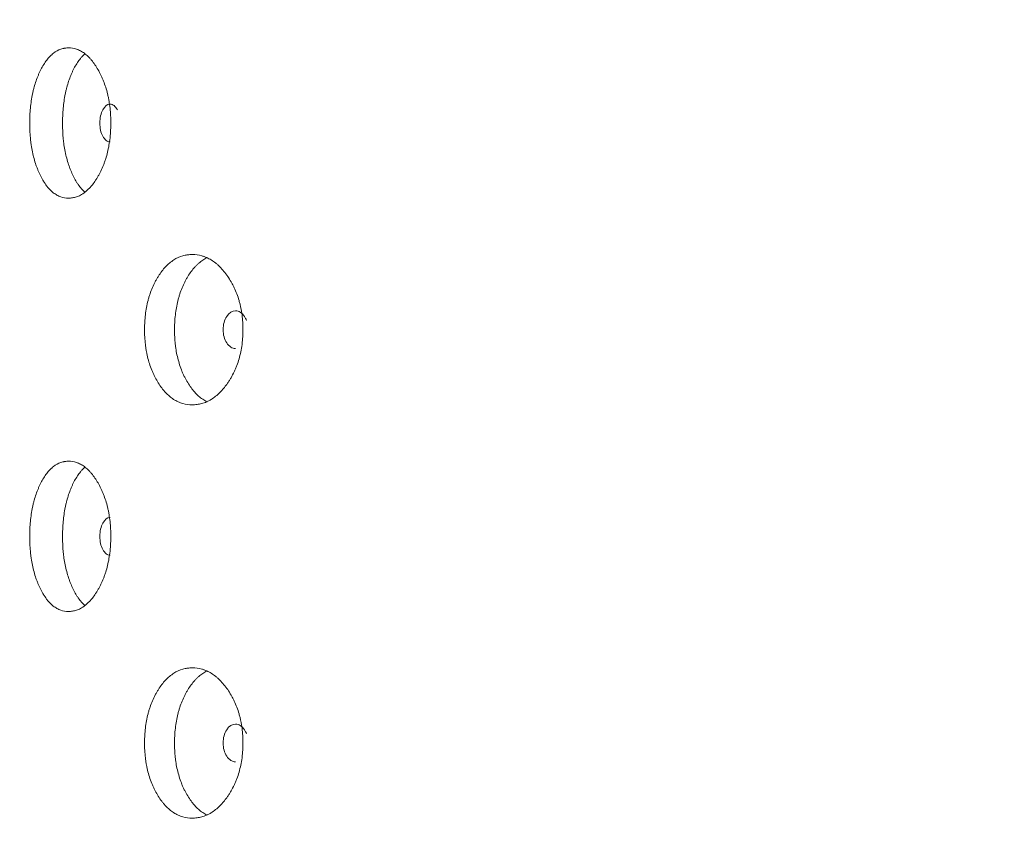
# Model space of a CAD drawing. Header units: millimetres. Extents: x 4 to 1188, y 1 to 840.
# Tile 115 of 203: x 541.22 to 548.71, y 397.43 to 403.72. Entities that reach past the tile are written whole.
import ezdxf

# ---------------------------------------------------------------- set-up
doc = ezdxf.new("R2010")
doc.units = ezdxf.units.MM
doc.layers.add('1', color=7, linetype='Continuous')
doc.styles.add('Arial Unicode MS', font='Arial Unicode MS')
doc.dimstyles.get("Standard").update_dxf_attribs({"dimtxt": 0.18, "dimasz": 0.18, "dimexe": 0.18, "dimexo": 0.0625, "dimgap": 0.09, "dimtad": 0, "dimtih": 1, "dimtoh": 1, "dimdec": 4, "dimzin": 0, "dimdsep": 46, "dimtxsty": 'Standard', "dimcen": 0.09, "dimadec": 0, "dimazin": 0, "dimtfac": 1, "dimtdec": 4, "dimtofl": 0, "dimtmove": 0, "dimatfit": 3, "dimfxl": 0, "dimtolj": 1, "dimtzin": 0, "dimarcsym": 0})

# ---------------------------------------------------------------- blocks, each defined once
blk = doc.blocks.new('_U0')
at = {"layer": '1', "color": 18, "lineweight": 35}
for p, q in [((547.7058, 423.5025), (522.8581, 423.5025)), ((524.8581, 282.0239), (524.8581, 423.5025)), ((539.5685, 282.0239), (522.8581, 282.0239))]:
    blk.add_line(p, q, dxfattribs=at)
at = {"layer": '1', "color": 18, "lineweight": 70}
for points in [[(524.8581, 423.5025), (525.634, 420.0025), (524.0821, 420.0025)], [(524.8581, 282.0239), (524.0821, 285.5239), (525.634, 285.5239)]]:
    blk.add_solid(points, dxfattribs=at)
at = {"layer": '1', "color": 18, "linetype": 'Continuous', "lineweight": 13, "insert": (524.1033, 347.4111), "char_height": 5, "attachment_point": 7, "rotation": 90, "line_spacing_factor": 1.047437, "style": 'Arial Unicode MS'}
blk.add_mtext('\\fArial Unicode MS|b0|i0;\\W1.0000;990', dxfattribs=at)

msp = doc.modelspace()

# ---------------------------------------------------------------- linework, layer by layer
at = {"layer": '1', "color": 154, "linetype": 'Continuous', "lineweight": 13}
for points, knots in [([(541.9164, 402.931), (541.9164, 402.9286), (541.9163, 402.9262), (541.9163, 402.9214), (541.9163, 402.9143), (541.9159, 402.8976), (541.915, 402.8739), (541.9138, 402.855), (541.9126, 402.8408), (541.9122, 402.8361), (541.9113, 402.8267), (541.9108, 402.822), (541.9062, 402.7802), (541.9, 402.7443), (541.8874, 402.6924), (541.8826, 402.6755), (541.876, 402.6547), (541.8747, 402.6506), (541.8719, 402.6424), (541.8677, 402.6302), (541.8632, 402.6184), (541.8539, 402.5952), (541.8474, 402.5804), (541.837, 402.559), (541.8334, 402.552), (541.8262, 402.5382), (541.8224, 402.5315), (541.8148, 402.5183), (541.8109, 402.5118), (541.805, 402.5023), (541.803, 402.4991), (541.7989, 402.493), (541.7969, 402.4899), (541.7867, 402.475), (541.7782, 402.4638), (541.7522, 402.4325), (541.7339, 402.4148), (541.7121, 402.3988), (541.7097, 402.3971), (541.7048, 402.3938), (541.6975, 402.389), (541.6901, 402.3848), (541.6754, 402.377), (541.6655, 402.3728), (541.6455, 402.3661), (541.6355, 402.3637), (541.6204, 402.3612), (541.6154, 402.3606), (541.6078, 402.36), (541.6053, 402.3599), (541.6002, 402.3597), (541.5977, 402.3596), (541.575, 402.3597), (541.5552, 402.3628), (541.5262, 402.3731), (541.5166, 402.3774), (541.4976, 402.388), (541.4883, 402.3942), (541.4615, 402.4155), (541.4404, 402.4376), (541.4209, 402.4649), (541.4132, 402.4762), (541.4094, 402.4821), (541.3983, 402.5001), (541.3912, 402.5128), (541.3777, 402.5392), (541.3713, 402.5529), (541.3621, 402.5745), (541.3576, 402.5855), (541.3534, 402.5968), (541.3506, 402.6045), (541.3492, 402.6084), (541.337, 402.6434), (541.328, 402.6763), (541.3173, 402.7281), (541.3134, 402.7502), (541.3102, 402.773), (541.3089, 402.7822), (541.3084, 402.7868), (541.3067, 402.8007), (541.3057, 402.81), (541.3015, 402.8565), (541.2995, 402.9035), (541.3001, 402.9509), (541.3005, 402.9699), (541.3009, 402.9794), (541.3022, 403.0077), (541.3035, 403.0264), (541.3087, 403.0818), (541.314, 403.1178), (541.3222, 403.1573), (541.3232, 403.1616), (541.3251, 403.1703), (541.3282, 403.1832), (541.3314, 403.1957), (541.3382, 403.2203), (541.3432, 403.2362), (541.3538, 403.2669), (541.3596, 403.2817), (541.3688, 403.3032), (541.3719, 403.3102), (541.3768, 403.3206), (541.3784, 403.324), (541.3818, 403.3308), (541.3834, 403.3342), (541.3987, 403.3639), (541.4134, 403.3878), (541.4372, 403.4192), (541.4455, 403.4289), (541.4563, 403.44), (541.4584, 403.4422), (541.4628, 403.4464), (541.465, 403.4485), (541.4716, 403.4544), (541.476, 403.4582), (541.4984, 403.4757), (541.5171, 403.4859), (541.5413, 403.4943), (541.5486, 403.4965), (541.556, 403.4982), (541.561, 403.4992), (541.5635, 403.4997), (541.576, 403.5017), (541.586, 403.5025), (541.616, 403.5025), (541.6361, 403.4994), (541.6588, 403.4917), (541.6614, 403.4908), (541.6664, 403.4888), (541.6739, 403.4857), (541.6912, 403.4773), (541.7153, 403.462), (541.7387, 403.4422), (541.7545, 403.4259), (541.7612, 403.4185), (541.7657, 403.4134), (541.7679, 403.4108), (541.7876, 403.387), (541.8039, 403.363), (541.8266, 403.3234), (541.8339, 403.3096), (541.8426, 403.2916), (541.8444, 403.2879), (541.8478, 403.2806), (541.8528, 403.2694), (541.8575, 403.2581), (541.8728, 403.2195), (541.8833, 403.1868), (541.8938, 403.1432), (541.8958, 403.1344), (541.8995, 403.1164), (541.9012, 403.1074), (541.9059, 403.0802), (541.9084, 403.0619), (541.9144, 403.0066), (541.9163, 402.9691), (541.9164, 402.931)], [0, 0, 0, 0, 0.001953, 0.001953, 0.003906, 0.007812, 0.015625, 0.023437, 0.023437, 0.027344, 0.027344, 0.03125, 0.03125, 0.0625, 0.0625, 0.078125, 0.078125, 0.082031, 0.082031, 0.085937, 0.09375, 0.09375, 0.109375, 0.109375, 0.117187, 0.117187, 0.125, 0.125, 0.132812, 0.132812, 0.136719, 0.136719, 0.140625, 0.140625, 0.15625, 0.15625, 0.1875, 0.1875, 0.191406, 0.191406, 0.195312, 0.203125, 0.203125, 0.21875, 0.21875, 0.234375, 0.234375, 0.242187, 0.242187, 0.246094, 0.246094, 0.25, 0.25, 0.28125, 0.28125, 0.296875, 0.296875, 0.3125, 0.3125, 0.34375, 0.351562, 0.351562, 0.359375, 0.359375, 0.375, 0.375, 0.390625, 0.390625, 0.398437, 0.402344, 0.402344, 0.40625, 0.40625, 0.4375, 0.4375, 0.453125, 0.457031, 0.457031, 0.460937, 0.460937, 0.46875, 0.46875, 0.5, 0.507812, 0.507812, 0.515625, 0.515625, 0.53125, 0.53125, 0.5625, 0.5625, 0.566406, 0.566406, 0.570312, 0.578125, 0.578125, 0.59375, 0.59375, 0.609375, 0.609375, 0.617187, 0.617187, 0.621094, 0.621094, 0.625, 0.625, 0.65625, 0.65625, 0.671875, 0.671875, 0.675781, 0.675781, 0.679687, 0.679687, 0.6875, 0.6875, 0.71875, 0.71875, 0.726562, 0.730469, 0.730469, 0.734375, 0.734375, 0.75, 0.75, 0.78125, 0.78125, 0.785156, 0.785156, 0.789062, 0.796875, 0.8125, 0.828125, 0.835937, 0.839844, 0.839844, 0.84375, 0.84375, 0.875, 0.875, 0.890625, 0.890625, 0.894531, 0.894531, 0.898437, 0.90625, 0.90625, 0.9375, 0.9375, 0.945312, 0.945312, 0.953125, 0.953125, 0.96875, 0.96875, 1, 1, 1, 1]), ([(541.7187, 402.4062), (541.7028, 402.4199), (541.6858, 402.4389), (541.6698, 402.4616), (541.6659, 402.4671), (541.664, 402.47), (541.6584, 402.4786), (541.6547, 402.4845), (541.644, 402.5027), (541.6371, 402.5154), (541.6241, 402.5419), (541.6178, 402.5557), (541.609, 402.5774), (541.6061, 402.5847), (541.6019, 402.596), (541.6005, 402.5998), (541.5978, 402.6075), (541.5965, 402.6113), (541.5849, 402.6463), (541.5763, 402.6789), (541.566, 402.7304), (541.5623, 402.7523), (541.5592, 402.775), (541.5581, 402.784), (541.5575, 402.7886), (541.5559, 402.8024), (541.555, 402.8115), (541.5509, 402.8575), (541.5491, 402.9039), (541.5497, 402.9506), (541.5501, 402.9694), (541.5504, 402.9788), (541.5516, 403.0068), (541.5529, 403.0253), (541.5578, 403.0801), (541.5629, 403.1157), (541.5708, 403.1548), (541.5717, 403.1592), (541.5735, 403.1678), (541.5764, 403.1806), (541.5795, 403.1931), (541.586, 403.2177), (541.5956, 403.2494), (541.6066, 403.279), (541.6155, 403.3006), (541.6185, 403.3076), (541.6248, 403.3215), (541.6281, 403.3283), (541.6445, 403.3616), (541.6588, 403.3858), (541.6782, 403.4123), (541.6842, 403.4199), (541.6903, 403.4272), (541.6944, 403.4319), (541.6965, 403.4342), (541.7054, 403.4438), (541.7123, 403.4504), (541.7193, 403.4565)], [0, 0, 0, 0, 0.077389, 0.087966, 0.087966, 0.098544, 0.098544, 0.1197, 0.1197, 0.162012, 0.162012, 0.204324, 0.204324, 0.22548, 0.22548, 0.236058, 0.236058, 0.246636, 0.246636, 0.33126, 0.33126, 0.373572, 0.38415, 0.38415, 0.394728, 0.394728, 0.415884, 0.415884, 0.500508, 0.521664, 0.521664, 0.54282, 0.54282, 0.585132, 0.585132, 0.669755, 0.669755, 0.680333, 0.680333, 0.690911, 0.712067, 0.712067, 0.754379, 0.796691, 0.796691, 0.817847, 0.817847, 0.839003, 0.839003, 0.923627, 0.923627, 0.944783, 0.955361, 0.955361, 0.965939, 0.965939, 1, 1, 1, 1]), ([(541.9663, 403.0318), (541.9585, 403.0459), (541.9499, 403.0564), (541.9313, 403.0704), (541.9214, 403.0739), (541.8888, 403.0738), (541.8704, 403.0597), (541.8405, 403.0042), (541.8331, 402.9703), (541.833, 402.9311)], [0, 0, 0, 0, 0.166667, 0.166667, 0.333333, 0.333333, 0.666667, 0.666667, 1, 1, 1, 1]), ([(541.833, 402.9311), (541.8329, 402.9115), (541.8348, 402.8933), (541.8422, 402.8597), (541.8477, 402.8446), (541.863, 402.8164), (541.8713, 402.8059), (541.8897, 402.7918), (541.8995, 402.7883), (541.9103, 402.7883)], [0, 0, 0, 0, 0.250016, 0.250016, 0.500031, 0.500031, 0.750047, 0.750047, 1, 1, 1, 1]), ([(542.9204, 401.3596), (542.9204, 401.3572), (542.9204, 401.3548), (542.9204, 401.35), (542.9203, 401.3429), (542.9199, 401.3262), (542.9188, 401.3025), (542.9174, 401.2835), (542.916, 401.2694), (542.9155, 401.2646), (542.9144, 401.2553), (542.9139, 401.2506), (542.9084, 401.2087), (542.9009, 401.1728), (542.8859, 401.121), (542.8803, 401.104), (542.8724, 401.0833), (542.8708, 401.0791), (542.8675, 401.0709), (542.8624, 401.0588), (542.8571, 401.047), (542.846, 401.0238), (542.8382, 401.009), (542.8258, 400.9875), (542.8215, 400.9805), (542.8128, 400.9668), (542.8084, 400.96), (542.7993, 400.9468), (542.7946, 400.9403), (542.7875, 400.9308), (542.7851, 400.9277), (542.7803, 400.9215), (542.7778, 400.9185), (542.7656, 400.9035), (542.7555, 400.8923), (542.7243, 400.8611), (542.7022, 400.8434), (542.676, 400.8274), (542.6731, 400.8257), (542.6672, 400.8224), (542.6584, 400.8176), (542.6496, 400.8133), (542.6318, 400.8056), (542.6198, 400.8014), (542.5957, 400.7947), (542.5836, 400.7922), (542.5653, 400.7898), (542.5592, 400.7892), (542.55, 400.7886), (542.547, 400.7885), (542.5408, 400.7883), (542.5378, 400.7882), (542.5103, 400.7882), (542.4863, 400.7914), (542.4508, 400.8016), (542.4391, 400.806), (542.4159, 400.8166), (542.4047, 400.8228), (542.3718, 400.8441), (542.346, 400.8662), (542.322, 400.8934), (542.3126, 400.9048), (542.3079, 400.9106), (542.2943, 400.9287), (542.2856, 400.9414), (542.2689, 400.9678), (542.261, 400.9815), (542.2497, 401.003), (542.2442, 401.014), (542.2389, 401.0254), (542.2354, 401.0331), (542.2337, 401.0369), (542.2187, 401.072), (542.2076, 401.1048), (542.1943, 401.1567), (542.1894, 401.1788), (542.1855, 401.2016), (542.1839, 401.2107), (542.1832, 401.2154), (542.1812, 401.2293), (542.18, 401.2386), (542.1746, 401.2851), (542.1723, 401.3321), (542.173, 401.3794), (542.1735, 401.3984), (542.1739, 401.408), (542.1755, 401.4363), (542.1771, 401.455), (542.1836, 401.5104), (542.1902, 401.5464), (542.2004, 401.5858), (542.2016, 401.5902), (542.204, 401.5989), (542.2077, 401.6117), (542.2117, 401.6243), (542.2202, 401.6489), (542.2263, 401.6648), (542.2395, 401.6955), (542.2466, 401.7103), (542.2579, 401.7318), (542.2618, 401.7388), (542.2678, 401.7492), (542.2698, 401.7526), (542.2739, 401.7594), (542.276, 401.7627), (542.2948, 401.7925), (542.3128, 401.8164), (542.3421, 401.8478), (542.3523, 401.8575), (542.3654, 401.8686), (542.3681, 401.8708), (542.3734, 401.875), (542.3761, 401.877), (542.3842, 401.883), (542.3896, 401.8867), (542.417, 401.9042), (542.4398, 401.9145), (542.4693, 401.9229), (542.4782, 401.9251), (542.4872, 401.9268), (542.4932, 401.9278), (542.4963, 401.9283), (542.5114, 401.9303), (542.5236, 401.9311), (542.56, 401.9311), (542.5843, 401.928), (542.6118, 401.9202), (542.6148, 401.9193), (542.6209, 401.9174), (542.63, 401.9143), (542.6509, 401.9059), (542.6799, 401.8906), (542.708, 401.8708), (542.727, 401.8545), (542.7351, 401.847), (542.7404, 401.8419), (542.7431, 401.8393), (542.7667, 401.8155), (542.7862, 401.7915), (542.8134, 401.752), (542.8221, 401.7382), (542.8326, 401.7201), (542.8346, 401.7165), (542.8387, 401.7091), (542.8446, 401.698), (542.8503, 401.6866), (542.8686, 401.6481), (542.881, 401.6153), (542.8936, 401.5718), (542.8959, 401.5629), (542.9003, 401.545), (542.9024, 401.536), (542.9079, 401.5088), (542.9109, 401.4905), (542.9181, 401.4352), (542.9204, 401.3976), (542.9204, 401.3596)], [0, 0, 0, 0, 0.001953, 0.001953, 0.003906, 0.007813, 0.015625, 0.023437, 0.023437, 0.027344, 0.027344, 0.03125, 0.03125, 0.0625, 0.0625, 0.078125, 0.078125, 0.082031, 0.082031, 0.085938, 0.09375, 0.09375, 0.109375, 0.109375, 0.117188, 0.117188, 0.125, 0.125, 0.132813, 0.132813, 0.136719, 0.136719, 0.140625, 0.140625, 0.15625, 0.15625, 0.1875, 0.1875, 0.191406, 0.191406, 0.195313, 0.203125, 0.203125, 0.21875, 0.21875, 0.234375, 0.234375, 0.242188, 0.242188, 0.246094, 0.246094, 0.25, 0.25, 0.28125, 0.28125, 0.296875, 0.296875, 0.3125, 0.3125, 0.34375, 0.351563, 0.351563, 0.359375, 0.359375, 0.375, 0.375, 0.390625, 0.390625, 0.398438, 0.402344, 0.402344, 0.40625, 0.40625, 0.4375, 0.4375, 0.453125, 0.457031, 0.457031, 0.460938, 0.460938, 0.46875, 0.46875, 0.5, 0.507813, 0.507813, 0.515625, 0.515625, 0.53125, 0.53125, 0.5625, 0.5625, 0.566406, 0.566406, 0.570313, 0.578125, 0.578125, 0.59375, 0.59375, 0.609375, 0.609375, 0.617188, 0.617188, 0.621094, 0.621094, 0.625, 0.625, 0.65625, 0.65625, 0.671875, 0.671875, 0.675781, 0.675781, 0.679688, 0.679688, 0.6875, 0.6875, 0.71875, 0.71875, 0.726563, 0.730469, 0.730469, 0.734375, 0.734375, 0.75, 0.75, 0.78125, 0.78125, 0.785156, 0.785156, 0.789063, 0.796875, 0.8125, 0.828125, 0.835938, 0.839844, 0.839844, 0.84375, 0.84375, 0.875, 0.875, 0.890625, 0.890625, 0.894531, 0.894531, 0.898438, 0.90625, 0.90625, 0.9375, 0.9375, 0.945313, 0.945313, 0.953125, 0.953125, 0.96875, 0.96875, 1, 1, 1, 1]), ([(542.6484, 400.8115), (542.6481, 400.8117), (542.6364, 400.8172), (542.6251, 400.8237), (542.5929, 400.8454), (542.5702, 400.8656), (542.5489, 400.8901), (542.5442, 400.8957), (542.5419, 400.8985), (542.535, 400.9072), (542.5304, 400.9131), (542.5172, 400.9312), (542.5088, 400.944), (542.4927, 400.9705), (542.485, 400.9843), (542.4741, 401.0059), (542.4705, 401.0133), (542.4653, 401.0246), (542.4636, 401.0284), (542.4603, 401.036), (542.4587, 401.0399), (542.4443, 401.0748), (542.4337, 401.1075), (542.421, 401.159), (542.4163, 401.1809), (542.4126, 401.2035), (542.4111, 401.2126), (542.4104, 401.2172), (542.4085, 401.2309), (542.4073, 401.2401), (542.4023, 401.2861), (542.4001, 401.3325), (542.4007, 401.3792), (542.4012, 401.398), (542.4016, 401.4074), (542.4031, 401.4354), (542.4047, 401.4538), (542.4108, 401.5086), (542.4171, 401.5443), (542.4268, 401.5834), (542.428, 401.5878), (542.4303, 401.5964), (542.4338, 401.6092), (542.4377, 401.6217), (542.4458, 401.6462), (542.4575, 401.6779), (542.4712, 401.7076), (542.4821, 401.7291), (542.4859, 401.7362), (542.4936, 401.7501), (542.4976, 401.7569), (542.5179, 401.7902), (542.5355, 401.8143), (542.5593, 401.8408), (542.5666, 401.8485), (542.5741, 401.8558), (542.5792, 401.8605), (542.5817, 401.8628), (542.5946, 401.8741), (542.6052, 401.8822), (542.6253, 401.8956), (542.6349, 401.9011), (542.6447, 401.9059)], [0, 0, 0, 0, 0.001119, 0.039722, 0.039722, 0.116927, 0.126578, 0.126578, 0.136229, 0.136229, 0.15553, 0.15553, 0.194132, 0.194132, 0.232735, 0.232735, 0.252036, 0.252036, 0.261687, 0.261687, 0.271338, 0.271338, 0.348543, 0.348543, 0.387145, 0.396796, 0.396796, 0.406447, 0.406447, 0.425748, 0.425748, 0.502953, 0.522254, 0.522254, 0.541556, 0.541556, 0.580158, 0.580158, 0.657363, 0.657363, 0.667014, 0.667014, 0.676665, 0.695966, 0.695966, 0.734569, 0.773171, 0.773171, 0.792472, 0.792472, 0.811774, 0.811774, 0.888979, 0.888979, 0.90828, 0.917931, 0.917931, 0.927582, 0.927582, 0.966184, 0.966184, 1, 1, 1, 1]), ([(542.9477, 401.4292), (542.9465, 401.4324), (542.9452, 401.4355), (542.9403, 401.4462), (542.9363, 401.4534), (542.9221, 401.4744), (542.9118, 401.485), (542.8893, 401.499), (542.8773, 401.5025), (542.8378, 401.5024), (542.8154, 401.4882), (542.7791, 401.4327), (542.7701, 401.3989), (542.77, 401.3596)], [0, 0, 0, 0, 0.029887, 0.029887, 0.104511, 0.104511, 0.253759, 0.253759, 0.403007, 0.403007, 0.701504, 0.701504, 1, 1, 1, 1]), ([(542.77, 401.3596), (542.7699, 401.34), (542.7721, 401.3218), (542.7812, 401.2883), (542.7879, 401.2731), (542.8064, 401.245), (542.8166, 401.2344), (542.8388, 401.2204), (542.8508, 401.2169), (542.8639, 401.2169)], [0, 0, 0, 0, 0.250016, 0.250016, 0.500031, 0.500031, 0.750047, 0.750047, 1, 1, 1, 1]), ([(541.9164, 399.7881), (541.9164, 399.7857), (541.9163, 399.7834), (541.9163, 399.7786), (541.9163, 399.7714), (541.9159, 399.7548), (541.915, 399.731), (541.9138, 399.7121), (541.9126, 399.6979), (541.9122, 399.6932), (541.9113, 399.6838), (541.9108, 399.6792), (541.9062, 399.6373), (541.9, 399.6014), (541.8874, 399.5496), (541.8826, 399.5326), (541.876, 399.5119), (541.8747, 399.5077), (541.8719, 399.4995), (541.8677, 399.4873), (541.8632, 399.4755), (541.8539, 399.4524), (541.8474, 399.4375), (541.837, 399.4161), (541.8334, 399.4091), (541.8262, 399.3954), (541.8224, 399.3886), (541.8148, 399.3754), (541.8109, 399.3689), (541.805, 399.3594), (541.803, 399.3563), (541.7989, 399.3501), (541.7969, 399.3471), (541.7867, 399.3321), (541.7782, 399.3209), (541.7522, 399.2896), (541.7339, 399.272), (541.7121, 399.256), (541.7097, 399.2542), (541.7048, 399.2509), (541.6975, 399.2461), (541.6901, 399.2419), (541.6754, 399.2342), (541.6655, 399.2299), (541.6455, 399.2233), (541.6355, 399.2208), (541.6204, 399.2184), (541.6154, 399.2178), (541.6078, 399.2172), (541.6053, 399.217), (541.6002, 399.2168), (541.5977, 399.2168), (541.575, 399.2168), (541.5552, 399.22), (541.5262, 399.2302), (541.5166, 399.2345), (541.4976, 399.2452), (541.4883, 399.2514), (541.4615, 399.2726), (541.4404, 399.2947), (541.4209, 399.322), (541.4132, 399.3333), (541.4094, 399.3392), (541.3983, 399.3573), (541.3912, 399.3699), (541.3777, 399.3963), (541.3713, 399.4101), (541.3621, 399.4316), (541.3576, 399.4426), (541.3534, 399.454), (541.3506, 399.4616), (541.3492, 399.4655), (541.337, 399.5006), (541.328, 399.5334), (541.3173, 399.5852), (541.3134, 399.6073), (541.3102, 399.6301), (541.3089, 399.6393), (541.3084, 399.6439), (541.3067, 399.6578), (541.3057, 399.6671), (541.3015, 399.7137), (541.2995, 399.7606), (541.3001, 399.808), (541.3005, 399.827), (541.3009, 399.8365), (541.3022, 399.8649), (541.3035, 399.8836), (541.3087, 399.939), (541.314, 399.975), (541.3222, 400.0144), (541.3232, 400.0188), (541.3251, 400.0274), (541.3282, 400.0403), (541.3314, 400.0528), (541.3382, 400.0775), (541.3432, 400.0934), (541.3538, 400.124), (541.3596, 400.1389), (541.3688, 400.1603), (541.3719, 400.1674), (541.3768, 400.1777), (541.3784, 400.1812), (541.3818, 400.188), (541.3834, 400.1913), (541.3987, 400.2211), (541.4134, 400.245), (541.4372, 400.2763), (541.4455, 400.2861), (541.4563, 400.2972), (541.4584, 400.2994), (541.4628, 400.3036), (541.465, 400.3056), (541.4716, 400.3116), (541.476, 400.3153), (541.4984, 400.3328), (541.5171, 400.343), (541.5413, 400.3514), (541.5486, 400.3536), (541.556, 400.3553), (541.561, 400.3564), (541.5635, 400.3568), (541.576, 400.3589), (541.586, 400.3597), (541.616, 400.3596), (541.6361, 400.3565), (541.6588, 400.3488), (541.6614, 400.3479), (541.6664, 400.3459), (541.6739, 400.3429), (541.6912, 400.3345), (541.7153, 400.3192), (541.7387, 400.2993), (541.7545, 400.2831), (541.7612, 400.2756), (541.7657, 400.2705), (541.7679, 400.2679), (541.7876, 400.2441), (541.8039, 400.2201), (541.8266, 400.1806), (541.8339, 400.1668), (541.8426, 400.1487), (541.8444, 400.1451), (541.8478, 400.1377), (541.8528, 400.1266), (541.8575, 400.1152), (541.8728, 400.0767), (541.8833, 400.0439), (541.8938, 400.0003), (541.8958, 399.9915), (541.8995, 399.9736), (541.9012, 399.9645), (541.9059, 399.9374), (541.9084, 399.9191), (541.9144, 399.8637), (541.9163, 399.8262), (541.9164, 399.7881)], [0, 0, 0, 0, 0.001953, 0.001953, 0.003906, 0.007813, 0.015625, 0.023438, 0.023438, 0.027344, 0.027344, 0.03125, 0.03125, 0.0625, 0.0625, 0.078125, 0.078125, 0.082031, 0.082031, 0.085938, 0.09375, 0.09375, 0.109375, 0.109375, 0.117188, 0.117188, 0.125, 0.125, 0.132813, 0.132813, 0.136719, 0.136719, 0.140625, 0.140625, 0.15625, 0.15625, 0.1875, 0.1875, 0.191406, 0.191406, 0.195313, 0.203125, 0.203125, 0.21875, 0.21875, 0.234375, 0.234375, 0.242188, 0.242188, 0.246094, 0.246094, 0.25, 0.25, 0.28125, 0.28125, 0.296875, 0.296875, 0.3125, 0.3125, 0.34375, 0.351563, 0.351563, 0.359375, 0.359375, 0.375, 0.375, 0.390625, 0.390625, 0.398438, 0.402344, 0.402344, 0.40625, 0.40625, 0.4375, 0.4375, 0.453125, 0.457031, 0.457031, 0.460938, 0.460938, 0.46875, 0.46875, 0.5, 0.507813, 0.507813, 0.515625, 0.515625, 0.53125, 0.53125, 0.5625, 0.5625, 0.566406, 0.566406, 0.570313, 0.578125, 0.578125, 0.59375, 0.59375, 0.609375, 0.609375, 0.617188, 0.617188, 0.621094, 0.621094, 0.625, 0.625, 0.65625, 0.65625, 0.671875, 0.671875, 0.675781, 0.675781, 0.679688, 0.679688, 0.6875, 0.6875, 0.71875, 0.71875, 0.726563, 0.730469, 0.730469, 0.734375, 0.734375, 0.75, 0.75, 0.78125, 0.78125, 0.785156, 0.785156, 0.789062, 0.796875, 0.8125, 0.828125, 0.835937, 0.839844, 0.839844, 0.84375, 0.84375, 0.875, 0.875, 0.890625, 0.890625, 0.894531, 0.894531, 0.898437, 0.90625, 0.90625, 0.9375, 0.9375, 0.945312, 0.945312, 0.953125, 0.953125, 0.96875, 0.96875, 1, 1, 1, 1]), ([(541.7187, 399.2633), (541.7028, 399.2771), (541.6858, 399.2961), (541.6698, 399.3187), (541.6659, 399.3243), (541.664, 399.3271), (541.6584, 399.3357), (541.6547, 399.3416), (541.644, 399.3598), (541.6371, 399.3725), (541.6241, 399.3991), (541.6178, 399.4129), (541.609, 399.4345), (541.6061, 399.4419), (541.6019, 399.4532), (541.6005, 399.457), (541.5978, 399.4646), (541.5965, 399.4685), (541.5849, 399.5034), (541.5763, 399.5361), (541.566, 399.5875), (541.5623, 399.6095), (541.5592, 399.6321), (541.5581, 399.6412), (541.5575, 399.6458), (541.5559, 399.6595), (541.555, 399.6687), (541.5509, 399.7147), (541.5491, 399.761), (541.5497, 399.8078), (541.5501, 399.8265), (541.5504, 399.8359), (541.5516, 399.8639), (541.5529, 399.8824), (541.5578, 399.9372), (541.5629, 399.9729), (541.5708, 400.012), (541.5717, 400.0163), (541.5735, 400.0249), (541.5764, 400.0377), (541.5795, 400.0502), (541.586, 400.0748), (541.5956, 400.1065), (541.6066, 400.1362), (541.6155, 400.1577), (541.6185, 400.1648), (541.6248, 400.1787), (541.6281, 400.1855), (541.6445, 400.2188), (541.6588, 400.2429), (541.6782, 400.2694), (541.6842, 400.2771), (541.6903, 400.2843), (541.6944, 400.2891), (541.6965, 400.2914), (541.7054, 400.3009), (541.7123, 400.3076), (541.7193, 400.3136)], [0, 0, 0, 0, 0.077389, 0.087966, 0.087966, 0.098544, 0.098544, 0.1197, 0.1197, 0.162012, 0.162012, 0.204324, 0.204324, 0.22548, 0.22548, 0.236058, 0.236058, 0.246636, 0.246636, 0.33126, 0.33126, 0.373572, 0.38415, 0.38415, 0.394728, 0.394728, 0.415884, 0.415884, 0.500508, 0.521664, 0.521664, 0.54282, 0.54282, 0.585132, 0.585132, 0.669755, 0.669755, 0.680333, 0.680333, 0.690911, 0.712067, 0.712067, 0.754379, 0.796691, 0.796691, 0.817847, 0.817847, 0.839003, 0.839003, 0.923627, 0.923627, 0.944783, 0.955361, 0.955361, 0.965939, 0.965939, 1, 1, 1, 1]), ([(541.9106, 399.931), (541.9106, 399.931), (541.9105, 399.931), (541.8888, 399.9309), (541.8704, 399.9168), (541.8405, 399.8613), (541.8331, 399.8275), (541.833, 399.7882)], [0, 0, 0, 0, 0.000999, 0.000999, 0.5005, 0.5005, 1, 1, 1, 1]), ([(541.833, 399.7882), (541.8329, 399.7686), (541.8348, 399.7504), (541.8422, 399.7169), (541.8477, 399.7017), (541.863, 399.6736), (541.8713, 399.663), (541.8897, 399.6489), (541.8995, 399.6454), (541.9103, 399.6454)], [0, 0, 0, 0, 0.250016, 0.250016, 0.500031, 0.500031, 0.750047, 0.750047, 1, 1, 1, 1]), ([(542.9204, 398.2167), (542.9204, 398.2143), (542.9204, 398.2119), (542.9204, 398.2072), (542.9203, 398.2), (542.9199, 398.1833), (542.9188, 398.1596), (542.9174, 398.1407), (542.916, 398.1265), (542.9155, 398.1218), (542.9144, 398.1124), (542.9139, 398.1077), (542.9084, 398.0659), (542.9009, 398.03), (542.8859, 397.9781), (542.8803, 397.9612), (542.8724, 397.9404), (542.8708, 397.9363), (542.8675, 397.9281), (542.8624, 397.9159), (542.8571, 397.9041), (542.846, 397.8809), (542.8382, 397.8661), (542.8258, 397.8447), (542.8215, 397.8377), (542.8128, 397.8239), (542.8084, 397.8172), (542.7993, 397.804), (542.7946, 397.7975), (542.7875, 397.788), (542.7851, 397.7848), (542.7803, 397.7787), (542.7778, 397.7756), (542.7656, 397.7607), (542.7555, 397.7495), (542.7243, 397.7182), (542.7022, 397.7005), (542.676, 397.6845), (542.6731, 397.6828), (542.6672, 397.6795), (542.6584, 397.6747), (542.6496, 397.6705), (542.6318, 397.6627), (542.6198, 397.6585), (542.5957, 397.6518), (542.5836, 397.6494), (542.5653, 397.6469), (542.5592, 397.6463), (542.55, 397.6457), (542.547, 397.6456), (542.5408, 397.6454), (542.5378, 397.6454), (542.5103, 397.6454), (542.4863, 397.6485), (542.4508, 397.6588), (542.4391, 397.6631), (542.4159, 397.6737), (542.4047, 397.6799), (542.3718, 397.7012), (542.346, 397.7233), (542.322, 397.7506), (542.3126, 397.7619), (542.3079, 397.7678), (542.2943, 397.7858), (542.2856, 397.7985), (542.2689, 397.8249), (542.261, 397.8386), (542.2497, 397.8602), (542.2442, 397.8712), (542.2389, 397.8825), (542.2354, 397.8902), (542.2337, 397.8941), (542.2187, 397.9291), (542.2076, 397.962), (542.1943, 398.0138), (542.1894, 398.0359), (542.1855, 398.0587), (542.1839, 398.0679), (542.1832, 398.0725), (542.1812, 398.0864), (542.18, 398.0957), (542.1746, 398.1423), (542.1723, 398.1892), (542.173, 398.2366), (542.1735, 398.2556), (542.1739, 398.2651), (542.1755, 398.2934), (542.1771, 398.3121), (542.1836, 398.3675), (542.1902, 398.4036), (542.2004, 398.443), (542.2016, 398.4474), (542.204, 398.456), (542.2077, 398.4689), (542.2117, 398.4814), (542.2202, 398.5061), (542.2263, 398.5219), (542.2395, 398.5526), (542.2466, 398.5674), (542.2579, 398.5889), (542.2618, 398.5959), (542.2678, 398.6063), (542.2698, 398.6097), (542.2739, 398.6165), (542.276, 398.6199), (542.2948, 398.6497), (542.3128, 398.6735), (542.3421, 398.7049), (542.3523, 398.7146), (542.3654, 398.7258), (542.3681, 398.7279), (542.3734, 398.7321), (542.3761, 398.7342), (542.3842, 398.7402), (542.3896, 398.7439), (542.417, 398.7614), (542.4398, 398.7716), (542.4693, 398.78), (542.4782, 398.7822), (542.4872, 398.7839), (542.4932, 398.785), (542.4963, 398.7854), (542.5114, 398.7875), (542.5236, 398.7882), (542.56, 398.7882), (542.5843, 398.7851), (542.6118, 398.7774), (542.6148, 398.7765), (542.6209, 398.7745), (542.63, 398.7714), (542.6509, 398.7631), (542.6799, 398.7477), (542.708, 398.7279), (542.727, 398.7117), (542.7351, 398.7042), (542.7404, 398.6991), (542.7431, 398.6965), (542.7667, 398.6727), (542.7862, 398.6487), (542.8134, 398.6091), (542.8221, 398.5954), (542.8326, 398.5773), (542.8346, 398.5736), (542.8387, 398.5663), (542.8446, 398.5552), (542.8503, 398.5438), (542.8686, 398.5052), (542.881, 398.4725), (542.8936, 398.4289), (542.8959, 398.4201), (542.9003, 398.4021), (542.9024, 398.3931), (542.9079, 398.3659), (542.9109, 398.3476), (542.9181, 398.2923), (542.9204, 398.2548), (542.9204, 398.2167)], [0, 0, 0, 0, 0.001953, 0.001953, 0.003906, 0.007813, 0.015625, 0.023438, 0.023438, 0.027344, 0.027344, 0.03125, 0.03125, 0.0625, 0.0625, 0.078125, 0.078125, 0.082031, 0.082031, 0.085938, 0.09375, 0.09375, 0.109375, 0.109375, 0.117188, 0.117188, 0.125, 0.125, 0.132813, 0.132813, 0.136719, 0.136719, 0.140625, 0.140625, 0.15625, 0.15625, 0.1875, 0.1875, 0.191406, 0.191406, 0.195313, 0.203125, 0.203125, 0.21875, 0.21875, 0.234375, 0.234375, 0.242188, 0.242188, 0.246094, 0.246094, 0.25, 0.25, 0.28125, 0.28125, 0.296875, 0.296875, 0.3125, 0.3125, 0.34375, 0.351562, 0.351562, 0.359375, 0.359375, 0.375, 0.375, 0.390625, 0.390625, 0.398437, 0.402344, 0.402344, 0.40625, 0.40625, 0.4375, 0.4375, 0.453125, 0.457031, 0.457031, 0.460937, 0.460937, 0.46875, 0.46875, 0.5, 0.507812, 0.507812, 0.515625, 0.515625, 0.53125, 0.53125, 0.5625, 0.5625, 0.566406, 0.566406, 0.570312, 0.578125, 0.578125, 0.59375, 0.59375, 0.609375, 0.609375, 0.617187, 0.617187, 0.621094, 0.621094, 0.625, 0.625, 0.65625, 0.65625, 0.671875, 0.671875, 0.675781, 0.675781, 0.679687, 0.679687, 0.6875, 0.6875, 0.71875, 0.71875, 0.726562, 0.730469, 0.730469, 0.734375, 0.734375, 0.75, 0.75, 0.78125, 0.78125, 0.785156, 0.785156, 0.789062, 0.796875, 0.8125, 0.828125, 0.835937, 0.839844, 0.839844, 0.84375, 0.84375, 0.875, 0.875, 0.890625, 0.890625, 0.894531, 0.894531, 0.898437, 0.90625, 0.90625, 0.9375, 0.9375, 0.945312, 0.945312, 0.953125, 0.953125, 0.96875, 0.96875, 1, 1, 1, 1]), ([(542.6484, 397.6687), (542.6481, 397.6688), (542.6364, 397.6744), (542.6251, 397.6809), (542.5929, 397.7025), (542.5702, 397.7228), (542.5489, 397.7473), (542.5442, 397.7528), (542.5419, 397.7557), (542.535, 397.7643), (542.5304, 397.7702), (542.5172, 397.7884), (542.5088, 397.8011), (542.4927, 397.8276), (542.485, 397.8414), (542.4741, 397.8631), (542.4705, 397.8704), (542.4653, 397.8817), (542.4636, 397.8855), (542.4603, 397.8932), (542.4587, 397.897), (542.4443, 397.932), (542.4337, 397.9646), (542.421, 398.0161), (542.4163, 398.0381), (542.4126, 398.0607), (542.4111, 398.0698), (542.4104, 398.0743), (542.4085, 398.0881), (542.4073, 398.0973), (542.4023, 398.1432), (542.4001, 398.1896), (542.4007, 398.2364), (542.4012, 398.2551), (542.4016, 398.2645), (542.4031, 398.2925), (542.4047, 398.311), (542.4108, 398.3658), (542.4171, 398.4015), (542.4268, 398.4406), (542.428, 398.4449), (542.4303, 398.4535), (542.4338, 398.4663), (542.4377, 398.4788), (542.4458, 398.5034), (542.4575, 398.5351), (542.4712, 398.5648), (542.4821, 398.5863), (542.4859, 398.5933), (542.4936, 398.6072), (542.4976, 398.6141), (542.5179, 398.6473), (542.5355, 398.6715), (542.5593, 398.698), (542.5666, 398.7057), (542.5741, 398.7129), (542.5792, 398.7176), (542.5817, 398.72), (542.5946, 398.7313), (542.6052, 398.7393), (542.6253, 398.7527), (542.6349, 398.7583), (542.6447, 398.7631)], [0, 0, 0, 0, 0.001119, 0.039722, 0.039722, 0.116927, 0.126578, 0.126578, 0.136229, 0.136229, 0.15553, 0.15553, 0.194132, 0.194132, 0.232735, 0.232735, 0.252036, 0.252036, 0.261687, 0.261687, 0.271338, 0.271338, 0.348543, 0.348543, 0.387145, 0.396796, 0.396796, 0.406447, 0.406447, 0.425748, 0.425748, 0.502953, 0.522254, 0.522254, 0.541556, 0.541556, 0.580158, 0.580158, 0.657363, 0.657363, 0.667014, 0.667014, 0.676665, 0.695966, 0.695966, 0.734569, 0.773171, 0.773171, 0.792472, 0.792472, 0.811774, 0.811774, 0.888979, 0.888979, 0.90828, 0.917931, 0.917931, 0.927582, 0.927582, 0.966184, 0.966184, 1, 1, 1, 1]), ([(542.9477, 398.2864), (542.9465, 398.2895), (542.9452, 398.2927), (542.9403, 398.3034), (542.9363, 398.3105), (542.9221, 398.3316), (542.9118, 398.3421), (542.8893, 398.3561), (542.8773, 398.3596), (542.8378, 398.3595), (542.8154, 398.3454), (542.7791, 398.2899), (542.7701, 398.256), (542.77, 398.2168)], [0, 0, 0, 0, 0.029887, 0.029887, 0.104511, 0.104511, 0.253759, 0.253759, 0.403007, 0.403007, 0.701504, 0.701504, 1, 1, 1, 1]), ([(542.77, 398.2168), (542.7699, 398.1972), (542.7721, 398.179), (542.7812, 398.1454), (542.7879, 398.1303), (542.8064, 398.1021), (542.8166, 398.0916), (542.8388, 398.0775), (542.8508, 398.074), (542.8639, 398.074)], [0, 0, 0, 0, 0.250016, 0.250016, 0.500031, 0.500031, 0.750047, 0.750047, 1, 1, 1, 1])]:
    msp.add_open_spline(points, degree=3, knots=knots, dxfattribs=at)

# ---------------------------------------------------------------- dimensions: what is measured, and where the dimension line sits
at = {"layer": '1', "color": 18, "linetype": 'Continuous', "lineweight": 13}
dim = msp.add_linear_dim(base=(524.8581, 423.5025), p1=(540.5685, 282.0239), p2=(548.7058, 423.5025), angle=90, dimstyle='Standard', override={"dimtxt": 5, "dimasz": 3.5, "dimexe": 2, "dimexo": 1, "dimgap": 2.5, "dimtad": 1, "dimtih": 0, "dimtoh": 0, "dimdec": 0, "dimlfac": 7, "dimzin": 8, "dimdsep": 44, "dimlunit": 2, "dimtxsty": 'Arial Unicode MS', "dimsah": 1, "dimse1": 0, "dimse2": 0, "dimsd1": 0, "dimsd2": 0, "dimclrd": 18, "dimclre": 18, "dimclrt": 18, "dimtol": 0, "dimtm": -0.1, "dimtfac": 0.4, "dimtdec": 2, "dimtofl": 1, "dimtmove": 0, "dimtzin": 8, "dimlwd": 35, "dimlwe": 35}, dxfattribs=at)
dim.commit()
dim.dimension.update_dxf_attribs({"geometry": '_U0', "text_midpoint": (524.8581, 352.7632), "dimtype": 160})

doc.saveas('drawing.dxf')
